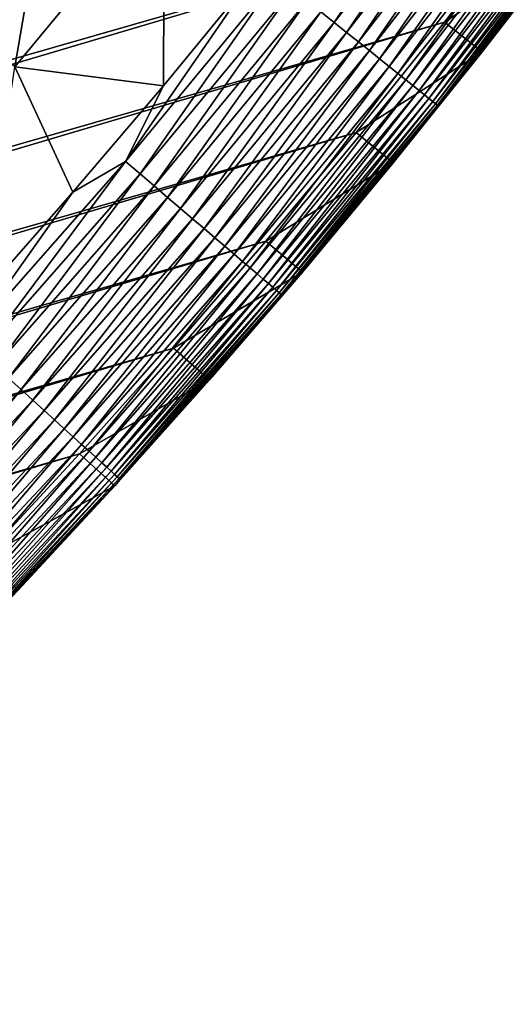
# Model space of a CAD drawing. Header units: millimetres. Extents: x -50 to 50, y -50 to 50.
# Tile 144 of 256: x 36.4 to 39.4, y -36.9 to -30.7. Entities that reach past the tile are written whole.
import ezdxf

# ---------------------------------------------------------------- set-up
doc = ezdxf.new("R2010")
doc.units = ezdxf.units.MM
doc.header["$LTSCALE"] = 65.185185
for name, color, linetype in [('37', 7, 'CONTINUOUS'), ('38', 7, 'CONTINUOUS'), ('39', 7, 'CONTINUOUS'), ('41', 7, 'CONTINUOUS'), ('43', 7, 'CONTINUOUS'), ('63', 7, 'CONTINUOUS')]:
    doc.layers.add(name, color=color, linetype=linetype)

msp = doc.modelspace()

# ---------------------------------------------------------------- linework, layer by layer
at = {"layer": '37', "color": 15, "linetype": 'Continuous', "true_color": 0xaf503c}
for points in [[(36.6376, -29.3579, -1.106), (36.3538, -31.0165, -0.4273), (35.716, -30.4723, -1.106), (36.6376, -29.3579, -1.106)], [(37.2918, -29.8822, -0.4273), (36.3538, -31.0165, -0.4273), (36.6376, -29.3579, -1.106), (37.2918, -29.8822, -0.4273)], [(37.2918, -29.8822, -0.4273), (37.287, -31.1344, 0.23), (36.3538, -31.0165, -0.4273), (37.2918, -29.8822, -0.4273)], [(37.843, -30.4561, 0.23), (37.287, -31.1344, 0.23), (37.2918, -29.8822, -0.4273), (37.843, -30.4561, 0.23)], [(36.7187, -31.8025, 0.23), (36.1385, -32.4603, 0.23), (36.3538, -31.0165, -0.4273), (36.7187, -31.8025, 0.23)], [(37.287, -31.1344, 0.23), (36.7187, -31.8025, 0.23), (36.3538, -31.0165, -0.4273), (37.287, -31.1344, 0.23)]]:
    msp.add_3dface(points, dxfattribs=at)
at = {"layer": '38', "color": 15, "linetype": 'Continuous', "true_color": 0xaf503c}
for points in [[(39.8335, -30.2148, 4.2), (39.2878, -30.921, 4.2), (39.8335, -30.2148, 3.33), (39.8335, -30.2148, 4.2)], [(39.8335, -30.2148, 3.33), (39.2878, -30.921, 4.2), (39.2878, -30.921, 3.33), (39.8335, -30.2148, 3.33)], [(39.2878, -30.921, 4.2), (38.7296, -31.6174, 4.2), (39.2878, -30.921, 3.33), (39.2878, -30.921, 4.2)], [(39.2878, -30.921, 3.33), (38.7296, -31.6174, 4.2), (38.7296, -31.6174, 3.33), (39.2878, -30.921, 3.33)], [(38.7296, -31.6174, 4.2), (38.159, -32.3037, 4.2), (38.7296, -31.6174, 3.33), (38.7296, -31.6174, 4.2)], [(38.7296, -31.6174, 3.33), (38.159, -32.3037, 4.2), (38.159, -32.3037, 3.33), (38.7296, -31.6174, 3.33)], [(38.159, -32.3037, 3.33), (37.5763, -32.9797, 4.2), (37.5763, -32.9797, 3.33), (38.159, -32.3037, 3.33)], [(38.159, -32.3037, 4.2), (37.5763, -32.9797, 4.2), (38.159, -32.3037, 3.33), (38.159, -32.3037, 4.2)], [(37.5763, -32.9797, 4.2), (36.9816, -33.6451, 4.2), (37.5763, -32.9797, 3.33), (37.5763, -32.9797, 4.2)], [(37.5763, -32.9797, 3.33), (36.9816, -33.6451, 4.2), (36.9816, -33.6451, 3.33), (37.5763, -32.9797, 3.33)], [(36.9816, -33.6451, 4.2), (36.3752, -34.2999, 4.2), (36.9816, -33.6451, 3.33), (36.9816, -33.6451, 4.2)], [(36.9816, -33.6451, 3.33), (36.3752, -34.2999, 4.2), (36.3752, -34.2999, 3.33), (36.9816, -33.6451, 3.33)]]:
    msp.add_3dface(points, dxfattribs=at)
at = {"layer": '39', "color": 15, "linetype": 'Continuous', "true_color": 0xaf503c}
for points in [[(-28.6061, -40.6414, 4.5), (45.7926, -19.3079, 4.5), (8.8784, -29.6981, 4.5), (-28.6061, -40.6414, 4.5)], [(-27.8761, -41.1454, 4.5), (45.7926, -19.3079, 4.5), (-28.6061, -40.6414, 4.5), (-27.8761, -41.1454, 4.5)], [(45.4406, -20.1222, 4.5), (45.7926, -19.3079, 4.5), (-27.8761, -41.1454, 4.5), (45.4406, -20.1222, 4.5)], [(-27.1372, -41.6364, 4.5), (45.4406, -20.1222, 4.5), (-27.8761, -41.1454, 4.5), (-27.1372, -41.6364, 4.5)], [(45.0742, -20.9301, 4.5), (45.4406, -20.1222, 4.5), (-27.1372, -41.6364, 4.5), (45.0742, -20.9301, 4.5)], [(-26.3897, -42.1141, 4.5), (45.0742, -20.9301, 4.5), (-27.1372, -41.6364, 4.5), (-26.3897, -42.1141, 4.5)], [(44.6934, -21.7313, 4.5), (45.0742, -20.9301, 4.5), (-26.3897, -42.1141, 4.5), (44.6934, -21.7313, 4.5)], [(-25.6338, -42.5783, 4.5), (44.6934, -21.7313, 4.5), (-26.3897, -42.1141, 4.5), (-25.6338, -42.5783, 4.5)], [(44.2983, -22.5256, 4.5), (44.6934, -21.7313, 4.5), (-25.6338, -42.5783, 4.5), (44.2983, -22.5256, 4.5)], [(-24.8697, -43.0291, 4.5), (44.2983, -22.5256, 4.5), (-25.6338, -42.5783, 4.5), (-24.8697, -43.0291, 4.5)], [(43.8892, -23.3128, 4.5), (44.2983, -22.5256, 4.5), (-24.8697, -43.0291, 4.5), (43.8892, -23.3128, 4.5)], [(-24.0976, -43.4661, 4.5), (43.8892, -23.3128, 4.5), (-24.8697, -43.0291, 4.5), (-24.0976, -43.4661, 4.5)], [(43.466, -24.0925, 4.5), (43.8892, -23.3128, 4.5), (-24.0976, -43.4661, 4.5), (43.466, -24.0925, 4.5)], [(-23.3179, -43.8892, 4.5), (43.466, -24.0925, 4.5), (-24.0976, -43.4661, 4.5), (-23.3179, -43.8892, 4.5)], [(43.029, -24.8645, 4.5), (43.466, -24.0925, 4.5), (-23.3179, -43.8892, 4.5), (43.029, -24.8645, 4.5)], [(-22.5308, -44.2984, 4.5), (43.029, -24.8645, 4.5), (-23.3179, -43.8892, 4.5), (-22.5308, -44.2984, 4.5)], [(42.5783, -25.6286, 4.5), (43.029, -24.8645, 4.5), (-22.5308, -44.2984, 4.5), (42.5783, -25.6286, 4.5)], [(-21.7364, -44.6934, 4.5), (42.5783, -25.6286, 4.5), (-22.5308, -44.2984, 4.5), (-21.7364, -44.6934, 4.5)], [(42.114, -26.3846, 4.5), (42.5783, -25.6286, 4.5), (-21.7364, -44.6934, 4.5), (42.114, -26.3846, 4.5)], [(-20.9352, -45.0742, 4.5), (42.114, -26.3846, 4.5), (-21.7364, -44.6934, 4.5), (-20.9352, -45.0742, 4.5)], [(41.6364, -27.1321, 4.5), (42.114, -26.3846, 4.5), (-20.9352, -45.0742, 4.5), (41.6364, -27.1321, 4.5)], [(-20.1273, -45.4407, 4.5), (41.6364, -27.1321, 4.5), (-20.9352, -45.0742, 4.5), (-20.1273, -45.4407, 4.5)], [(41.1454, -27.871, 4.5), (41.6364, -27.1321, 4.5), (-20.1273, -45.4407, 4.5), (41.1454, -27.871, 4.5)], [(-19.313, -45.7926, 4.5), (41.1454, -27.871, 4.5), (-20.1273, -45.4407, 4.5), (-19.313, -45.7926, 4.5)], [(40.6413, -28.601, 4.5), (41.1454, -27.871, 4.5), (-19.313, -45.7926, 4.5), (40.6413, -28.601, 4.5)], [(-18.4925, -46.13, 4.5), (40.6413, -28.601, 4.5), (-19.313, -45.7926, 4.5), (-18.4925, -46.13, 4.5)], [(40.1243, -29.3219, 4.5), (40.6413, -28.601, 4.5), (-18.4925, -46.13, 4.5), (40.1243, -29.3219, 4.5)], [(-17.6662, -46.4527, 4.5), (40.1243, -29.3219, 4.5), (-18.4925, -46.13, 4.5), (-17.6662, -46.4527, 4.5)], [(39.5945, -30.0335, 4.5), (40.1243, -29.3219, 4.5), (-17.6662, -46.4527, 4.5), (39.5945, -30.0335, 4.5)], [(-16.8341, -46.7606, 4.5), (39.5945, -30.0335, 4.5), (-17.6662, -46.4527, 4.5), (-16.8341, -46.7606, 4.5)], [(39.0521, -30.7355, 4.5), (39.5945, -30.0335, 4.5), (-16.8341, -46.7606, 4.5), (39.0521, -30.7355, 4.5)], [(-15.9968, -47.0535, 4.5), (39.0521, -30.7355, 4.5), (-16.8341, -46.7606, 4.5), (-15.9968, -47.0535, 4.5)], [(38.4972, -31.4276, 4.5), (39.0521, -30.7355, 4.5), (-15.9968, -47.0535, 4.5), (38.4972, -31.4276, 4.5)], [(-15.1543, -47.3315, 4.5), (38.4972, -31.4276, 4.5), (-15.9968, -47.0535, 4.5), (-15.1543, -47.3315, 4.5)], [(37.9301, -32.1098, 4.5), (38.4972, -31.4276, 4.5), (-15.1543, -47.3315, 4.5), (37.9301, -32.1098, 4.5)], [(-14.3071, -47.5944, 4.5), (37.9301, -32.1098, 4.5), (-15.1543, -47.3315, 4.5), (-14.3071, -47.5944, 4.5)], [(37.3509, -32.7817, 4.5), (37.9301, -32.1098, 4.5), (-14.3071, -47.5944, 4.5), (37.3509, -32.7817, 4.5)], [(-13.4552, -47.8422, 4.5), (37.3509, -32.7817, 4.5), (-14.3071, -47.5944, 4.5), (-13.4552, -47.8422, 4.5)], [(36.7597, -33.4433, 4.5), (37.3509, -32.7817, 4.5), (-13.4552, -47.8422, 4.5), (36.7597, -33.4433, 4.5)], [(-12.5991, -48.0747, 4.5), (36.7597, -33.4433, 4.5), (-13.4552, -47.8422, 4.5), (-12.5991, -48.0747, 4.5)], [(36.1569, -34.0941, 4.5), (36.7597, -33.4433, 4.5), (-12.5991, -48.0747, 4.5), (36.1569, -34.0941, 4.5)]]:
    msp.add_3dface(points, dxfattribs=at)
at = {"layer": '41', "color": 15, "linetype": 'Continuous', "true_color": 0xaf503c}
for points in [[(38.2761, -30.6709, 0.7017), (39.2026, -29.4776, 0.7017), (38.3587, -30.7371, 0.832), (38.2761, -30.6709, 0.7017)], [(38.3587, -30.7371, 0.832), (39.2026, -29.4776, 0.7017), (39.2871, -29.5412, 0.832), (38.3587, -30.7371, 0.832)], [(38.3587, -30.7371, 0.832), (39.2871, -29.5412, 0.832), (38.4369, -30.7997, 0.9667), (38.3587, -30.7371, 0.832)], [(38.4369, -30.7997, 0.9667), (39.2871, -29.5412, 0.832), (39.3672, -29.6014, 0.9667), (38.4369, -30.7997, 0.9667)], [(38.4369, -30.7997, 0.9667), (39.3672, -29.6014, 0.9667), (38.5106, -30.8588, 1.1055), (38.4369, -30.7997, 0.9667)], [(38.5106, -30.8588, 1.1055), (39.3672, -29.6014, 0.9667), (39.4427, -29.6582, 1.1055), (38.5106, -30.8588, 1.1055)], [(38.5106, -30.8588, 1.1055), (39.4427, -29.6582, 1.1055), (38.5797, -30.9142, 1.2481), (38.5106, -30.8588, 1.1055)], [(38.5797, -30.9142, 1.2481), (39.4427, -29.6582, 1.1055), (39.5135, -29.7114, 1.2481), (38.5797, -30.9142, 1.2481)], [(38.5797, -30.9142, 1.2481), (39.5135, -29.7114, 1.2481), (38.6441, -30.9658, 1.3943), (38.5797, -30.9142, 1.2481)], [(38.6441, -30.9658, 1.3943), (39.5135, -29.7114, 1.2481), (39.5794, -29.761, 1.3943), (38.6441, -30.9658, 1.3943)], [(38.6441, -30.9658, 1.3943), (39.5794, -29.761, 1.3943), (38.7037, -31.0135, 1.5439), (38.6441, -30.9658, 1.3943)], [(38.7037, -31.0135, 1.5439), (39.5794, -29.761, 1.3943), (39.6404, -29.8068, 1.5439), (38.7037, -31.0135, 1.5439)], [(38.7037, -31.0135, 1.5439), (39.6404, -29.8068, 1.5439), (38.7583, -31.0573, 1.6965), (38.7037, -31.0135, 1.5439)], [(38.7583, -31.0573, 1.6965), (39.6404, -29.8068, 1.5439), (39.6964, -29.8489, 1.6965), (38.7583, -31.0573, 1.6965)], [(38.7583, -31.0573, 1.6965), (39.6964, -29.8489, 1.6965), (38.8078, -31.097, 1.8519), (38.7583, -31.0573, 1.6965)], [(38.8078, -31.097, 1.8519), (39.6964, -29.8489, 1.6965), (39.7471, -29.8871, 1.8519), (38.8078, -31.097, 1.8519)], [(38.8078, -31.097, 1.8519), (39.7471, -29.8871, 1.8519), (38.8523, -31.1326, 2.0098), (38.8078, -31.097, 1.8519)], [(38.8523, -31.1326, 2.0098), (39.7471, -29.8871, 1.8519), (39.7926, -29.9213, 2.0098), (38.8523, -31.1326, 2.0098)], [(38.8523, -31.1326, 2.0098), (39.7926, -29.9213, 2.0098), (38.8915, -31.164, 2.17), (38.8523, -31.1326, 2.0098)], [(38.8915, -31.164, 2.17), (39.7926, -29.9213, 2.0098), (39.8328, -29.9515, 2.17), (38.8915, -31.164, 2.17)], [(38.8915, -31.164, 2.17), (39.8328, -29.9515, 2.17), (38.9255, -31.1913, 2.3321), (38.8915, -31.164, 2.17)], [(38.9255, -31.1913, 2.3321), (39.8328, -29.9515, 2.17), (39.8676, -29.9777, 2.3321), (38.9255, -31.1913, 2.3321)], [(38.9255, -31.1913, 2.3321), (39.8676, -29.9777, 2.3321), (38.9541, -31.2142, 2.496), (38.9255, -31.1913, 2.3321)], [(38.9541, -31.2142, 2.496), (39.8676, -29.9777, 2.3321), (39.8969, -29.9997, 2.496), (38.9541, -31.2142, 2.496)], [(38.9541, -31.2142, 2.496), (39.8969, -29.9997, 2.496), (38.9773, -31.2328, 2.6612), (38.9541, -31.2142, 2.496)], [(38.9773, -31.2328, 2.6612), (39.8969, -29.9997, 2.496), (39.9207, -30.0176, 2.6612), (38.9773, -31.2328, 2.6612)], [(38.9773, -31.2328, 2.6612), (39.9207, -30.0176, 2.6612), (38.9951, -31.2471, 2.8275), (38.9773, -31.2328, 2.6612)], [(38.9951, -31.2471, 2.8275), (39.9207, -30.0176, 2.6612), (39.939, -30.0313, 2.8275), (38.9951, -31.2471, 2.8275)], [(38.9951, -31.2471, 2.8275), (39.939, -30.0313, 2.8275), (39.0075, -31.257, 2.9946), (38.9951, -31.2471, 2.8275)], [(39.0075, -31.257, 2.9946), (39.939, -30.0313, 2.8275), (39.9516, -30.0408, 2.9946), (39.0075, -31.257, 2.9946)], [(39.0075, -31.257, 2.9946), (39.9516, -30.0408, 2.9946), (39.0143, -31.2625, 3.1623), (39.0075, -31.257, 2.9946)], [(39.0143, -31.2625, 3.1623), (39.9516, -30.0408, 2.9946), (39.9587, -30.0461, 3.1623), (39.0143, -31.2625, 3.1623)], [(39.2878, -30.921, 3.33), (39.0143, -31.2625, 3.1623), (39.9587, -30.0461, 3.1623), (39.2878, -30.921, 3.33)], [(39.8335, -30.2148, 3.33), (39.2878, -30.921, 3.33), (39.9587, -30.0461, 3.1623), (39.8335, -30.2148, 3.33)], [(37.0481, -31.6088, 0.3387), (38.004, -30.4529, 0.3387), (37.1403, -31.6876, 0.4548), (37.0481, -31.6088, 0.3387)], [(37.0481, -31.6088, 0.3387), (37.843, -30.4561, 0.23), (38.004, -30.4529, 0.3387), (37.0481, -31.6088, 0.3387)], [(37.287, -31.1344, 0.23), (37.843, -30.4561, 0.23), (37.0481, -31.6088, 0.3387), (37.287, -31.1344, 0.23)], [(37.1403, -31.6876, 0.4548), (38.004, -30.4529, 0.3387), (38.0986, -30.5287, 0.4548), (37.1403, -31.6876, 0.4548)], [(37.1403, -31.6876, 0.4548), (38.0986, -30.5287, 0.4548), (37.2288, -31.763, 0.5758), (37.1403, -31.6876, 0.4548)], [(37.2288, -31.763, 0.5758), (38.0986, -30.5287, 0.4548), (38.1894, -30.6014, 0.5758), (37.2288, -31.763, 0.5758)], [(37.2288, -31.763, 0.5758), (38.1894, -30.6014, 0.5758), (37.3134, -31.8352, 0.7017), (37.2288, -31.763, 0.5758)], [(37.3134, -31.8352, 0.7017), (38.1894, -30.6014, 0.5758), (38.2761, -30.6709, 0.7017), (37.3134, -31.8352, 0.7017)], [(37.3134, -31.8352, 0.7017), (38.2761, -30.6709, 0.7017), (37.3938, -31.9038, 0.832), (37.3134, -31.8352, 0.7017)], [(37.3938, -31.9038, 0.832), (38.2761, -30.6709, 0.7017), (38.3587, -30.7371, 0.832), (37.3938, -31.9038, 0.832)], [(37.3938, -31.9038, 0.832), (38.3587, -30.7371, 0.832), (37.4701, -31.9689, 0.9667), (37.3938, -31.9038, 0.832)], [(37.4701, -31.9689, 0.9667), (38.3587, -30.7371, 0.832), (38.4369, -30.7997, 0.9667), (37.4701, -31.9689, 0.9667)], [(37.4701, -31.9689, 0.9667), (38.4369, -30.7997, 0.9667), (37.542, -32.0302, 1.1055), (37.4701, -31.9689, 0.9667)], [(37.542, -32.0302, 1.1055), (38.4369, -30.7997, 0.9667), (38.5106, -30.8588, 1.1055), (37.542, -32.0302, 1.1055)], [(37.542, -32.0302, 1.1055), (38.5106, -30.8588, 1.1055), (37.6093, -32.0877, 1.2481), (37.542, -32.0302, 1.1055)], [(37.6093, -32.0877, 1.2481), (38.5106, -30.8588, 1.1055), (38.5797, -30.9142, 1.2481), (37.6093, -32.0877, 1.2481)], [(37.6093, -32.0877, 1.2481), (38.5797, -30.9142, 1.2481), (37.6721, -32.1412, 1.3943), (37.6093, -32.0877, 1.2481)], [(37.6721, -32.1412, 1.3943), (38.5797, -30.9142, 1.2481), (38.6441, -30.9658, 1.3943), (37.6721, -32.1412, 1.3943)], [(39.2878, -30.921, 3.33), (38.7296, -31.6174, 3.33), (39.0143, -31.2625, 3.1623), (39.2878, -30.921, 3.33)], [(37.6721, -32.1412, 1.3943), (38.6441, -30.9658, 1.3943), (37.7302, -32.1908, 1.5439), (37.6721, -32.1412, 1.3943)], [(37.7302, -32.1908, 1.5439), (38.6441, -30.9658, 1.3943), (38.7037, -31.0135, 1.5439), (37.7302, -32.1908, 1.5439)], [(37.7302, -32.1908, 1.5439), (38.7037, -31.0135, 1.5439), (37.7834, -32.2362, 1.6965), (37.7302, -32.1908, 1.5439)], [(37.7834, -32.2362, 1.6965), (38.7037, -31.0135, 1.5439), (38.7583, -31.0573, 1.6965), (37.7834, -32.2362, 1.6965)], [(37.7834, -32.2362, 1.6965), (38.7583, -31.0573, 1.6965), (37.8317, -32.2774, 1.8519), (37.7834, -32.2362, 1.6965)], [(37.8317, -32.2774, 1.8519), (38.7583, -31.0573, 1.6965), (38.8078, -31.097, 1.8519), (37.8317, -32.2774, 1.8519)], [(36.7187, -31.8025, 0.23), (37.287, -31.1344, 0.23), (37.0481, -31.6088, 0.3387), (36.7187, -31.8025, 0.23)], [(37.8317, -32.2774, 1.8519), (38.8078, -31.097, 1.8519), (37.875, -32.3144, 2.0098), (37.8317, -32.2774, 1.8519)], [(37.875, -32.3144, 2.0098), (38.8078, -31.097, 1.8519), (38.8523, -31.1326, 2.0098), (37.875, -32.3144, 2.0098)], [(37.875, -32.3144, 2.0098), (38.8523, -31.1326, 2.0098), (37.9133, -32.347, 2.17), (37.875, -32.3144, 2.0098)], [(37.9133, -32.347, 2.17), (38.8523, -31.1326, 2.0098), (38.8915, -31.164, 2.17), (37.9133, -32.347, 2.17)], [(37.9133, -32.347, 2.17), (38.8915, -31.164, 2.17), (37.9464, -32.3752, 2.3321), (37.9133, -32.347, 2.17)], [(37.9464, -32.3752, 2.3321), (38.8915, -31.164, 2.17), (38.9255, -31.1913, 2.3321), (37.9464, -32.3752, 2.3321)], [(37.9464, -32.3752, 2.3321), (38.9255, -31.1913, 2.3321), (37.9743, -32.3991, 2.496), (37.9464, -32.3752, 2.3321)], [(37.9743, -32.3991, 2.496), (38.9255, -31.1913, 2.3321), (38.9541, -31.2142, 2.496), (37.9743, -32.3991, 2.496)], [(37.9743, -32.3991, 2.496), (38.9541, -31.2142, 2.496), (37.9969, -32.4184, 2.6612), (37.9743, -32.3991, 2.496)], [(37.9969, -32.4184, 2.6612), (38.9541, -31.2142, 2.496), (38.9773, -31.2328, 2.6612), (37.9969, -32.4184, 2.6612)], [(37.9969, -32.4184, 2.6612), (38.9773, -31.2328, 2.6612), (38.0143, -32.4332, 2.8275), (37.9969, -32.4184, 2.6612)], [(38.0143, -32.4332, 2.8275), (38.9773, -31.2328, 2.6612), (38.9951, -31.2471, 2.8275), (38.0143, -32.4332, 2.8275)], [(38.0143, -32.4332, 2.8275), (38.9951, -31.2471, 2.8275), (38.0263, -32.4435, 2.9946), (38.0143, -32.4332, 2.8275)], [(38.0263, -32.4435, 2.9946), (38.9951, -31.2471, 2.8275), (39.0075, -31.257, 2.9946), (38.0263, -32.4435, 2.9946)], [(38.0263, -32.4435, 2.9946), (39.0075, -31.257, 2.9946), (38.033, -32.4492, 3.1623), (38.0263, -32.4435, 2.9946)], [(38.033, -32.4492, 3.1623), (39.0075, -31.257, 2.9946), (39.0143, -31.2625, 3.1623), (38.033, -32.4492, 3.1623)], [(38.159, -32.3037, 3.33), (38.033, -32.4492, 3.1623), (39.0143, -31.2625, 3.1623), (38.159, -32.3037, 3.33)], [(38.7296, -31.6174, 3.33), (38.159, -32.3037, 3.33), (39.0143, -31.2625, 3.1623), (38.7296, -31.6174, 3.33)], [(36.057, -32.7348, 0.3387), (37.0481, -31.6088, 0.3387), (36.1468, -32.8163, 0.4548), (36.057, -32.7348, 0.3387)], [(36.057, -32.7348, 0.3387), (36.7187, -31.8025, 0.23), (37.0481, -31.6088, 0.3387), (36.057, -32.7348, 0.3387)], [(36.1468, -32.8163, 0.4548), (37.0481, -31.6088, 0.3387), (37.1403, -31.6876, 0.4548), (36.1468, -32.8163, 0.4548)], [(36.1468, -32.8163, 0.4548), (37.1403, -31.6876, 0.4548), (36.233, -32.8945, 0.5758), (36.1468, -32.8163, 0.4548)], [(36.233, -32.8945, 0.5758), (37.1403, -31.6876, 0.4548), (37.2288, -31.763, 0.5758), (36.233, -32.8945, 0.5758)], [(36.1385, -32.4603, 0.23), (36.7187, -31.8025, 0.23), (36.057, -32.7348, 0.3387), (36.1385, -32.4603, 0.23)], [(36.233, -32.8945, 0.5758), (37.2288, -31.763, 0.5758), (36.3152, -32.9692, 0.7017), (36.233, -32.8945, 0.5758)], [(36.3152, -32.9692, 0.7017), (37.2288, -31.763, 0.5758), (37.3134, -31.8352, 0.7017), (36.3152, -32.9692, 0.7017)], [(36.3152, -32.9692, 0.7017), (37.3134, -31.8352, 0.7017), (36.3936, -33.0403, 0.832), (36.3152, -32.9692, 0.7017)], [(36.3936, -33.0403, 0.832), (37.3134, -31.8352, 0.7017), (37.3938, -31.9038, 0.832), (36.3936, -33.0403, 0.832)], [(36.3936, -33.0403, 0.832), (37.3938, -31.9038, 0.832), (36.4677, -33.1077, 0.9667), (36.3936, -33.0403, 0.832)], [(36.4677, -33.1077, 0.9667), (37.3938, -31.9038, 0.832), (37.4701, -31.9689, 0.9667), (36.4677, -33.1077, 0.9667)], [(36.4677, -33.1077, 0.9667), (37.4701, -31.9689, 0.9667), (36.5377, -33.1712, 1.1055), (36.4677, -33.1077, 0.9667)], [(36.5377, -33.1712, 1.1055), (37.4701, -31.9689, 0.9667), (37.542, -32.0302, 1.1055), (36.5377, -33.1712, 1.1055)], [(36.5377, -33.1712, 1.1055), (37.542, -32.0302, 1.1055), (36.6033, -33.2307, 1.2481), (36.5377, -33.1712, 1.1055)], [(36.6033, -33.2307, 1.2481), (37.542, -32.0302, 1.1055), (37.6093, -32.0877, 1.2481), (36.6033, -33.2307, 1.2481)], [(36.6033, -33.2307, 1.2481), (37.6093, -32.0877, 1.2481), (36.6644, -33.2862, 1.3943), (36.6033, -33.2307, 1.2481)], [(36.6644, -33.2862, 1.3943), (37.6093, -32.0877, 1.2481), (37.6721, -32.1412, 1.3943), (36.6644, -33.2862, 1.3943)], [(36.6644, -33.2862, 1.3943), (37.6721, -32.1412, 1.3943), (36.7209, -33.3375, 1.5439), (36.6644, -33.2862, 1.3943)], [(36.7209, -33.3375, 1.5439), (37.6721, -32.1412, 1.3943), (37.7302, -32.1908, 1.5439), (36.7209, -33.3375, 1.5439)], [(36.7209, -33.3375, 1.5439), (37.7302, -32.1908, 1.5439), (36.7727, -33.3845, 1.6965), (36.7209, -33.3375, 1.5439)], [(36.7727, -33.3845, 1.6965), (37.7302, -32.1908, 1.5439), (37.7834, -32.2362, 1.6965), (36.7727, -33.3845, 1.6965)], [(36.7727, -33.3845, 1.6965), (37.7834, -32.2362, 1.6965), (36.8197, -33.4272, 1.8519), (36.7727, -33.3845, 1.6965)], [(36.8197, -33.4272, 1.8519), (37.7834, -32.2362, 1.6965), (37.8317, -32.2774, 1.8519), (36.8197, -33.4272, 1.8519)], [(36.8197, -33.4272, 1.8519), (37.8317, -32.2774, 1.8519), (36.8619, -33.4655, 2.0098), (36.8197, -33.4272, 1.8519)], [(36.8619, -33.4655, 2.0098), (37.8317, -32.2774, 1.8519), (37.875, -32.3144, 2.0098), (36.8619, -33.4655, 2.0098)], [(38.159, -32.3037, 3.33), (37.5763, -32.9797, 3.33), (38.033, -32.4492, 3.1623), (38.159, -32.3037, 3.33)], [(36.8619, -33.4655, 2.0098), (37.875, -32.3144, 2.0098), (36.8991, -33.4993, 2.17), (36.8619, -33.4655, 2.0098)], [(36.8991, -33.4993, 2.17), (37.875, -32.3144, 2.0098), (37.9133, -32.347, 2.17), (36.8991, -33.4993, 2.17)], [(36.8991, -33.4993, 2.17), (37.9133, -32.347, 2.17), (36.9313, -33.5285, 2.3321), (36.8991, -33.4993, 2.17)], [(36.9313, -33.5285, 2.3321), (37.9133, -32.347, 2.17), (37.9464, -32.3752, 2.3321), (36.9313, -33.5285, 2.3321)], [(36.9313, -33.5285, 2.3321), (37.9464, -32.3752, 2.3321), (36.9585, -33.5532, 2.496), (36.9313, -33.5285, 2.3321)], [(36.9585, -33.5532, 2.496), (37.9464, -32.3752, 2.3321), (37.9743, -32.3991, 2.496), (36.9585, -33.5532, 2.496)], [(36.9585, -33.5532, 2.496), (37.9743, -32.3991, 2.496), (36.9805, -33.5732, 2.6612), (36.9585, -33.5532, 2.496)], [(36.9805, -33.5732, 2.6612), (37.9743, -32.3991, 2.496), (37.9969, -32.4184, 2.6612), (36.9805, -33.5732, 2.6612)], [(36.9805, -33.5732, 2.6612), (37.9969, -32.4184, 2.6612), (36.9974, -33.5885, 2.8275), (36.9805, -33.5732, 2.6612)], [(36.9974, -33.5885, 2.8275), (37.9969, -32.4184, 2.6612), (38.0143, -32.4332, 2.8275), (36.9974, -33.5885, 2.8275)], [(36.9974, -33.5885, 2.8275), (38.0143, -32.4332, 2.8275), (37.0091, -33.5992, 2.9946), (36.9974, -33.5885, 2.8275)], [(37.0091, -33.5992, 2.9946), (38.0143, -32.4332, 2.8275), (38.0263, -32.4435, 2.9946), (37.0091, -33.5992, 2.9946)], [(37.0091, -33.5992, 2.9946), (38.0263, -32.4435, 2.9946), (37.0156, -33.6051, 3.1623), (37.0091, -33.5992, 2.9946)], [(37.0156, -33.6051, 3.1623), (38.0263, -32.4435, 2.9946), (38.033, -32.4492, 3.1623), (37.0156, -33.6051, 3.1623)], [(37.5763, -32.9797, 3.33), (37.0156, -33.6051, 3.1623), (38.033, -32.4492, 3.1623), (37.5763, -32.9797, 3.33)], [(35.3587, -34.1455, 0.832), (36.3152, -32.9692, 0.7017), (36.3936, -33.0403, 0.832), (35.3587, -34.1455, 0.832)], [(37.5763, -32.9797, 3.33), (36.9816, -33.6451, 3.33), (37.0156, -33.6051, 3.1623), (37.5763, -32.9797, 3.33)], [(35.3587, -34.1455, 0.832), (36.3936, -33.0403, 0.832), (35.4308, -34.2151, 0.9667), (35.3587, -34.1455, 0.832)], [(35.4308, -34.2151, 0.9667), (36.3936, -33.0403, 0.832), (36.4677, -33.1077, 0.9667), (35.4308, -34.2151, 0.9667)], [(35.4308, -34.2151, 0.9667), (36.4677, -33.1077, 0.9667), (35.4988, -34.2807, 1.1055), (35.4308, -34.2151, 0.9667)], [(35.4988, -34.2807, 1.1055), (36.4677, -33.1077, 0.9667), (36.5377, -33.1712, 1.1055), (35.4988, -34.2807, 1.1055)], [(35.4988, -34.2807, 1.1055), (36.5377, -33.1712, 1.1055), (35.5625, -34.3422, 1.2481), (35.4988, -34.2807, 1.1055)], [(35.5625, -34.3422, 1.2481), (36.5377, -33.1712, 1.1055), (36.6033, -33.2307, 1.2481), (35.5625, -34.3422, 1.2481)], [(35.5625, -34.3422, 1.2481), (36.6033, -33.2307, 1.2481), (35.6218, -34.3996, 1.3943), (35.5625, -34.3422, 1.2481)], [(35.6218, -34.3996, 1.3943), (36.6033, -33.2307, 1.2481), (36.6644, -33.2862, 1.3943), (35.6218, -34.3996, 1.3943)], [(35.6218, -34.3996, 1.3943), (36.6644, -33.2862, 1.3943), (35.6767, -34.4526, 1.5439), (35.6218, -34.3996, 1.3943)], [(35.6767, -34.4526, 1.5439), (36.6644, -33.2862, 1.3943), (36.7209, -33.3375, 1.5439), (35.6767, -34.4526, 1.5439)], [(35.6767, -34.4526, 1.5439), (36.7209, -33.3375, 1.5439), (35.7271, -34.5012, 1.6965), (35.6767, -34.4526, 1.5439)], [(35.7271, -34.5012, 1.6965), (36.7209, -33.3375, 1.5439), (36.7727, -33.3845, 1.6965), (35.7271, -34.5012, 1.6965)], [(35.7271, -34.5012, 1.6965), (36.7727, -33.3845, 1.6965), (35.7728, -34.5453, 1.8519), (35.7271, -34.5012, 1.6965)], [(35.7728, -34.5453, 1.8519), (36.7727, -33.3845, 1.6965), (36.8197, -33.4272, 1.8519), (35.7728, -34.5453, 1.8519)], [(35.7728, -34.5453, 1.8519), (36.8197, -33.4272, 1.8519), (35.8137, -34.5849, 2.0098), (35.7728, -34.5453, 1.8519)], [(35.8137, -34.5849, 2.0098), (36.8197, -33.4272, 1.8519), (36.8619, -33.4655, 2.0098), (35.8137, -34.5849, 2.0098)], [(35.8137, -34.5849, 2.0098), (36.8619, -33.4655, 2.0098), (35.8499, -34.6198, 2.17), (35.8137, -34.5849, 2.0098)], [(35.8499, -34.6198, 2.17), (36.8619, -33.4655, 2.0098), (36.8991, -33.4993, 2.17), (35.8499, -34.6198, 2.17)], [(35.8499, -34.6198, 2.17), (36.8991, -33.4993, 2.17), (35.8812, -34.65, 2.3321), (35.8499, -34.6198, 2.17)], [(35.8812, -34.65, 2.3321), (36.8991, -33.4993, 2.17), (36.9313, -33.5285, 2.3321), (35.8812, -34.65, 2.3321)], [(35.8812, -34.65, 2.3321), (36.9313, -33.5285, 2.3321), (35.9076, -34.6755, 2.496), (35.8812, -34.65, 2.3321)], [(35.9076, -34.6755, 2.496), (36.9313, -33.5285, 2.3321), (36.9585, -33.5532, 2.496), (35.9076, -34.6755, 2.496)], [(35.9076, -34.6755, 2.496), (36.9585, -33.5532, 2.496), (35.929, -34.6962, 2.6612), (35.9076, -34.6755, 2.496)], [(35.929, -34.6962, 2.6612), (36.9585, -33.5532, 2.496), (36.9805, -33.5732, 2.6612), (35.929, -34.6962, 2.6612)], [(35.929, -34.6962, 2.6612), (36.9805, -33.5732, 2.6612), (35.9454, -34.712, 2.8275), (35.929, -34.6962, 2.6612)], [(35.9454, -34.712, 2.8275), (36.9805, -33.5732, 2.6612), (36.9974, -33.5885, 2.8275), (35.9454, -34.712, 2.8275)], [(35.9454, -34.712, 2.8275), (36.9974, -33.5885, 2.8275), (35.9568, -34.723, 2.9946), (35.9454, -34.712, 2.8275)], [(35.9568, -34.723, 2.9946), (36.9974, -33.5885, 2.8275), (37.0091, -33.5992, 2.9946), (35.9568, -34.723, 2.9946)], [(35.9568, -34.723, 2.9946), (37.0091, -33.5992, 2.9946), (35.9631, -34.7291, 3.1623), (35.9568, -34.723, 2.9946)], [(35.9631, -34.7291, 3.1623), (37.0091, -33.5992, 2.9946), (37.0156, -33.6051, 3.1623), (35.9631, -34.7291, 3.1623)], [(36.3752, -34.2999, 3.33), (35.9631, -34.7291, 3.1623), (37.0156, -33.6051, 3.1623), (36.3752, -34.2999, 3.33)], [(36.9816, -33.6451, 3.33), (36.3752, -34.2999, 3.33), (37.0156, -33.6051, 3.1623), (36.9816, -33.6451, 3.33)]]:
    msp.add_3dface(points, dxfattribs=at)
at = {"layer": '43', "color": 15, "linetype": 'Continuous', "true_color": 0xaf503c}
for points in [[(39.8335, -30.2148, 4.2), (39.5945, -30.0335, 4.5), (39.0521, -30.7355, 4.5), (39.8335, -30.2148, 4.2)], [(39.2878, -30.921, 4.2), (39.8335, -30.2148, 4.2), (39.0521, -30.7355, 4.5), (39.2878, -30.921, 4.2)], [(39.2878, -30.921, 4.2), (39.0521, -30.7355, 4.5), (38.4972, -31.4276, 4.5), (39.2878, -30.921, 4.2)], [(38.7296, -31.6174, 4.2), (39.2878, -30.921, 4.2), (38.4972, -31.4276, 4.5), (38.7296, -31.6174, 4.2)], [(38.7296, -31.6174, 4.2), (38.4972, -31.4276, 4.5), (37.9301, -32.1098, 4.5), (38.7296, -31.6174, 4.2)], [(38.159, -32.3037, 4.2), (38.7296, -31.6174, 4.2), (37.9301, -32.1098, 4.5), (38.159, -32.3037, 4.2)], [(38.159, -32.3037, 4.2), (37.9301, -32.1098, 4.5), (37.3509, -32.7817, 4.5), (38.159, -32.3037, 4.2)], [(37.5763, -32.9797, 4.2), (38.159, -32.3037, 4.2), (37.3509, -32.7817, 4.5), (37.5763, -32.9797, 4.2)], [(37.5763, -32.9797, 4.2), (37.3509, -32.7817, 4.5), (36.7597, -33.4433, 4.5), (37.5763, -32.9797, 4.2)], [(36.9816, -33.6451, 4.2), (37.5763, -32.9797, 4.2), (36.7597, -33.4433, 4.5), (36.9816, -33.6451, 4.2)], [(36.9816, -33.6451, 4.2), (36.7597, -33.4433, 4.5), (36.1569, -34.0941, 4.5), (36.9816, -33.6451, 4.2)], [(36.3752, -34.2999, 4.2), (36.9816, -33.6451, 4.2), (36.1569, -34.0941, 4.5), (36.3752, -34.2999, 4.2)]]:
    msp.add_3dface(points, dxfattribs=at)
at = {"layer": '63', "color": 15, "linetype": 'Continuous', "true_color": 0xaf503c}
for points in [[(37.7376, -24.5062, -2.5), (30.6722, -32.9225, -2.5), (25.5494, -16.5911, -2.5), (37.7376, -24.5062, -2.5)], [(31.2868, -32.339, -2.5), (30.6722, -32.9225, -2.5), (37.7376, -24.5062, -2.5), (31.2868, -32.339, -2.5)], [(31.8902, -31.7441, -2.5), (31.2868, -32.339, -2.5), (37.7376, -24.5062, -2.5), (31.8902, -31.7441, -2.5)], [(32.4824, -31.1379, -2.5), (31.8902, -31.7441, -2.5), (37.7376, -24.5062, -2.5), (32.4824, -31.1379, -2.5)], [(33.063, -30.5207, -2.5), (32.4824, -31.1379, -2.5), (37.7376, -24.5062, -2.5), (33.063, -30.5207, -2.5)]]:
    msp.add_3dface(points, dxfattribs=at)

doc.saveas('drawing.dxf')
